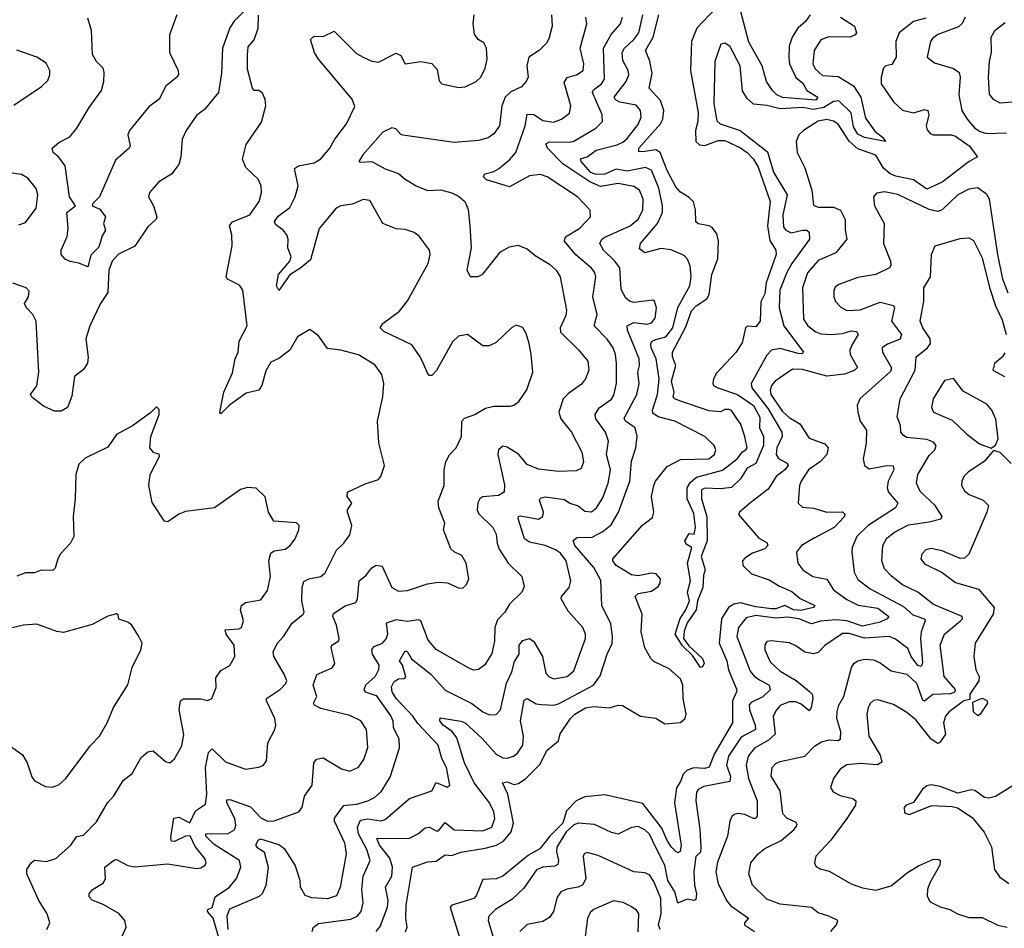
# Model space of a CAD drawing. Extents: x 1954678 to 2060275, y 904822 to 1016299.
# Tile 38 of 256: x 1963628 to 1968064, y 938760 to 942854. Entities that reach past the tile are written whole.
import ezdxf

# ---------------------------------------------------------------- set-up
doc = ezdxf.new("R2010")
doc.units = 0

msp = doc.modelspace()

# ---------------------------------------------------------------- linework, layer by layer
at = {"layer": '0CON20XD'}
for points in [[(1964655, 942907.5), (1964595, 942847.5), (1964575, 942817.5), (1964542, 942725), (1964537, 942613), (1964524.5, 942525.5), (1964460.7, 942449.3), (1964425, 942421.2), (1964378.1, 942355), (1964360.6, 942315), (1964354.4, 942235), (1964345, 942201.2), (1964311.7, 942158.3), (1964255, 942122.5), (1964212.5, 942075), (1964208, 942055), (1964231.4, 942015), (1964246.2, 941965), (1964243.3, 941955), (1964205, 941920), (1964146.3, 941833.7), (1964073.4, 941796.6), (1964044.6, 941765.4), (1964030, 941725), (1964025.5, 941625), (1963991.9, 941575), (1963944.4, 941475), (1963925.6, 941415), (1963936.2, 941333.8), (1963933.6, 941306.4), (1963915, 941278), (1963875, 941246.2), (1963863.1, 941156.9), (1963843.5, 941106.5), (1963815, 941090), (1963785, 941090), (1963735, 941112.5), (1963682.3, 941152.3), (1963676.7, 941165), (1963705.7, 941204.3), (1963714.7, 941265), (1963701.8, 941495), (1963688.1, 941525), (1963658.6, 941555), (1963650, 941575), (1963668, 941605), (1963670.5, 941630.5), (1963656.7, 941645), (1963596.9, 941666.9)], [(1966764.2, 942905), (1966679.1, 942815), (1966654.2, 942755.8), (1966650, 942625), (1966684.8, 942435), (1966683.3, 942395), (1966672.4, 942355), (1966674.8, 942304.8), (1966690.3, 942290.3), (1966715, 942287.1), (1966775, 942308.7), (1966805, 942309.8), (1966875, 942276.4), (1966905, 942255.2), (1966933.6, 942225), (1966955, 942189.1), (1967008.8, 942035), (1966997.4, 941925), (1967008.6, 941858.6), (1967034.4, 941815), (1967036.9, 941795), (1966991.7, 941668.3), (1966985, 941619.2), (1966967.4, 941582.6), (1966964.5, 941495), (1966945, 941470), (1966905, 941472.5), (1966897.5, 941465), (1966882.7, 941397.3), (1966855, 941354), (1966768.3, 941261.7), (1966754.2, 941235), (1966751.4, 941215), (1966754.2, 941205), (1966774.2, 941195), (1966862.4, 941165), (1966934.7, 941115), (1966962.7, 941062.7), (1966961.3, 941015), (1966979.5, 940975), (1966980, 940935), (1966945.5, 940854.5), (1966905, 940832.7), (1966876.2, 940785), (1966835, 940746.6), (1966785, 940739.3), (1966715, 940742.7), (1966700.5, 940735), (1966699.6, 940695), (1966724, 940615), (1966725.9, 940505), (1966699, 940435), (1966717.1, 940375), (1966709.6, 940350.4), (1966705.9, 940295), (1966681.6, 940235), (1966675.6, 940194.4), (1966635, 940135.6), (1966621.4, 940098.6), (1966618.2, 940065), (1966642.8, 940032.7), (1966705, 939976.2), (1966712.4, 939955), (1966705, 939937.8), (1966695, 939935.6), (1966659, 939989), (1966615, 940032.5), (1966581.3, 940085), (1966603.6, 940156.4), (1966629.7, 940195), (1966645.4, 940235), (1966636.6, 940275), (1966650, 940325), (1966636.7, 940405), (1966656.5, 940475), (1966630.7, 940490.7), (1966624.4, 940505), (1966645, 940538), (1966666.7, 940535), (1966673.6, 940565), (1966665, 940628.8), (1966635.7, 940695), (1966634.8, 940745), (1966650.4, 940769.6), (1966678.1, 940791.9), (1966795, 940824.1), (1966861.2, 940875), (1966885, 940906), (1966899.2, 940915), (1966905.4, 940925), (1966895.6, 940975), (1966875.4, 941035), (1966865, 941048), (1966835, 941093.3), (1966825, 941098), (1966805, 941097.5), (1966785, 941087.5), (1966735, 941091.2), (1966605, 941134.2), (1966580, 941145), (1966572.8, 941155), (1966577.5, 941175), (1966565.5, 941225), (1966584.3, 941295), (1966569.4, 941335), (1966570, 941355), (1966629.5, 941470.5), (1966655, 941541.8), (1966675.4, 941565), (1966723.8, 941596.2), (1966735.2, 941614.8), (1966746.8, 941705), (1966773.2, 941776.7), (1966776.4, 941856.4), (1966768.4, 941888.4), (1966748, 941918), (1966735, 941925.5), (1966685, 941933.1), (1966675, 941943.3), (1966672.6, 941997.4), (1966663.4, 942033.4), (1966645, 942052.5), (1966605, 942076.9), (1966585, 942100.4), (1966545, 942174), (1966514.3, 942255), (1966495, 942267.3), (1966445, 942259.1), (1966417.5, 942257.5), (1966417.9, 942275), (1966515.7, 942384.3), (1966525.2, 942405), (1966530, 942445), (1966515, 942489.2), (1966463.6, 942545), (1966477.8, 942612.2), (1966467.3, 942667.3), (1966448.2, 942715), (1966481.6, 942775), (1966508.5, 942875)], [(1967190, 942875), (1967169, 942845), (1967134.7, 942815), (1967108.4, 942775), (1967094.8, 942735), (1967093.5, 942683.5), (1967097.2, 942655), (1967125, 942593.3), (1967157.1, 942567.1), (1967174.5, 942535), (1967223.8, 942505), (1967215, 942490.3), (1967065, 942503.1), (1967039.7, 942515), (1967020, 942535), (1966992.3, 942575), (1966973.1, 942645), (1966912.5, 942752.5), (1966875.5, 942895.5)], [(1963999.7, 941880.3), (1963985, 941829.1), (1963948, 941792), (1963935, 941740), (1963895, 941756.7), (1963855, 941763.8), (1963832.5, 941775), (1963815.6, 941795), (1963815.5, 941815), (1963842.8, 941877.2), (1963846, 941915), (1963840.6, 941985), (1963879.7, 942015), (1963851.9, 942055), (1963832.8, 942195), (1963805, 942234.5), (1963778.6, 942255), (1963774, 942275), (1963805, 942300.6), (1963854, 942326), (1963885, 942364.4), (1963941.5, 942458.5), (1963996.4, 942535), (1964007.5, 942575), (1964009.4, 942615), (1964004.3, 942635), (1963974.6, 942664.6), (1963956, 942696), (1963951.8, 942805), (1963935, 942860.8)], [(1964089.2, 938725), (1964108.1, 938765), (1964101.5, 938795), (1964075, 938826.9), (1964005, 938867.5), (1963955, 938887.1), (1963941.7, 938901.7), (1963940.8, 938915), (1963955, 938934), (1964006.4, 938965), (1964014.6, 938985), (1964012.1, 939035), (1964055, 939068.1), (1964065, 939070), (1964115, 939043.1), (1964145, 939036.9), (1964295, 939050), (1964425, 939029.5), (1964445, 939032.2), (1964464, 939045), (1964467.8, 939055), (1964461.8, 939075), (1964419.3, 939129.3), (1964396.7, 939176.7), (1964375.6, 939175), (1964325, 939151.1), (1964312.9, 939152.9), (1964308.8, 939168.8), (1964323.1, 939256.9), (1964345, 939261.2), (1964395.3, 939234.7), (1964420.2, 939289.8), (1964465, 939320), (1964471.6, 939365), (1964465.7, 939485), (1964478.3, 939551.7), (1964495, 939568.9), (1964555, 939510.6), (1964645, 939476.5), (1964705, 939485.7), (1964726, 939495), (1964740, 939515), (1964746.5, 939595), (1964778.1, 939655), (1964782.7, 939675), (1964777.5, 939705), (1964740.5, 939785), (1964740.8, 939795), (1964802.9, 939837.1), (1964827.8, 939862.2), (1964831.2, 939875), (1964820.3, 939905), (1964773.3, 939985), (1964770, 940005), (1964787.6, 940042.4), (1964817.5, 940075), (1964855.8, 940134.2), (1964905.8, 940175), (1964909.4, 940185), (1964899.3, 940235), (1964901.1, 940295), (1964908.2, 940321.8), (1964931.2, 940335), (1964984.6, 940345.4), (1965005, 940361.9), (1965055.7, 940464.2), (1965088.6, 940495), (1965115, 940532), (1965124.5, 940575), (1965105.8, 940634.2), (1965104.6, 940645.4), (1965124.2, 940675), (1965104.3, 940705), (1965105.7, 940725), (1965185, 940762.5), (1965245, 940782), (1965256, 940795), (1965272.5, 940845), (1965247, 940947), (1965240, 941045), (1965264.4, 941155), (1965268.5, 941215), (1965259.4, 941255), (1965228.6, 941298.6), (1965155, 941343.3), (1965075, 941364.4), (1965015, 941372.5), (1964975, 941428.8), (1964935, 941457.5), (1964880, 941425), (1964845.8, 941365), (1964795, 941327.1), (1964760, 941310), (1964737.8, 941272.2), (1964718.8, 941205), (1964705.4, 941184.6), (1964648.9, 941171.1), (1964573.1, 941116.9), (1964535, 941077.5), (1964530, 941085), (1964536.9, 941123.1), (1964548.6, 941175), (1964586.8, 941263.2), (1964599.4, 941325), (1964611.9, 941355), (1964617.5, 941405), (1964652.5, 941475), (1964634, 941635), (1964617.9, 941657.9), (1964564.2, 941684.2), (1964558.8, 941695), (1964585.6, 941835), (1964584.5, 941884.5), (1964574, 941925), (1964586.6, 941943.4), (1964665.6, 941975), (1964706.9, 942035), (1964717.8, 942075), (1964715.6, 942105), (1964701.9, 942135), (1964647.4, 942187.4), (1964631.5, 942225), (1964648.5, 942291.5), (1964718, 942392), (1964736.9, 942465), (1964734.2, 942494.2), (1964722.3, 942522.3), (1964705, 942533.8), (1964683.9, 942533.9), (1964676.7, 942545), (1964655, 942630), (1964654.2, 942695), (1964658.3, 942731.7), (1964685, 942762.5), (1964702, 942815), (1964703.6, 942873.6)], [(1964336.7, 942875), (1964302.5, 942785), (1964303.6, 942705), (1964342.2, 942625), (1964343.2, 942606.8), (1964336, 942594), (1964286, 942554), (1964256.4, 942495), (1964209.5, 942460.5), (1964123.3, 942355), (1964115.6, 942335), (1964125.7, 942285), (1964122, 942275), (1964059.8, 942220.2), (1963988.2, 942055), (1963957.1, 942025), (1963955, 942014.6), (1963989.8, 941999.8), (1964014.4, 941965), (1964006.2, 941935), (1964015.1, 941905), (1963999.7, 941880.3)], [(1964523.6, 938723.6), (1964499.5, 938805), (1964474.3, 938835.7), (1964475.7, 938844.3), (1964495, 938854.4), (1964508.3, 938901.7), (1964573.8, 938945), (1964604.6, 938985), (1964624.6, 939035), (1964618.8, 939065), (1964505, 939138.1), (1964467.3, 939175), (1964467.5, 939185), (1964475, 939187.4), (1964564.8, 939185.2), (1964596, 939204), (1964601.4, 939225), (1964598, 939255), (1964562.2, 939325), (1964561.8, 939338.2), (1964575, 939340.9), (1964667.8, 939307.8), (1964715, 939257.9), (1964745, 939242), (1964775, 939243.9), (1964885.5, 939284.5), (1964900.6, 939305), (1964911.5, 939355), (1964945.4, 939405), (1964953.1, 939505), (1964965, 939522), (1964995, 939528.1), (1965078.6, 939478.6), (1965115, 939467.5), (1965154.7, 939485.3), (1965179.4, 939520.6), (1965196.1, 939575), (1965190.4, 939655), (1965165, 939695.4), (1965115, 939718.6), (1964985, 939750.8), (1964957.1, 939765), (1964951.8, 939775), (1964967.1, 939805), (1964950.9, 939855), (1964966.2, 939903.8), (1965036.4, 939933.6), (1965047.3, 939952.7), (1965030.8, 940025), (1965035, 940035.6), (1965065.4, 940054.6), (1965067.1, 940065), (1965055.7, 940125), (1965039.2, 940165), (1965041.9, 940178.1), (1965095, 940212.1), (1965142, 940228), (1965150.3, 940245), (1965157.3, 940325), (1965189, 940351), (1965215, 940384.6), (1965235, 940395.7), (1965261.1, 940391.1), (1965304.4, 940295), (1965335, 940279.5), (1965375, 940281.2), (1965465, 940311.5), (1965515, 940320), (1965556.1, 940316.1), (1965605, 940293.3), (1965625, 940292.5), (1965640.8, 940309.2), (1965651.1, 940335), (1965639.2, 940405), (1965619.8, 940439.8), (1965585, 940455.7), (1965570.7, 940469.3), (1965537.8, 940555), (1965544.2, 940585.8), (1965516.4, 940655), (1965513.8, 940685), (1965540.4, 940755), (1965540.3, 940825), (1965548.7, 940861.3), (1965565, 940892.9), (1965595.3, 940924.7), (1965619.1, 940975), (1965620.5, 941045), (1965632.3, 941057.7), (1965679.2, 941075), (1965726.9, 941103.1), (1965765, 941112.2), (1965838.1, 941111.9), (1965855, 941116.2), (1965877, 941133), (1965913.6, 941186.4), (1965940, 941265), (1965931.9, 941345), (1965924.3, 941395), (1965909.7, 941439.7), (1965895, 941466.7), (1965865, 941476.7), (1965843.3, 941465), (1965775, 941399.2), (1965744.1, 941384.1), (1965714.4, 941384.4), (1965645, 941436), (1965605, 941428), (1965577.9, 941402.1), (1965506.6, 941273.4), (1965485, 941251.2), (1965475, 941251.2), (1965465, 941261.2), (1965449.5, 941299.5), (1965432.7, 941335), (1965395, 941388.5), (1965269.4, 941449.4), (1965252.5, 941465), (1965264.5, 941485.5), (1965339.7, 941540.3), (1965375, 941587.5), (1965467.8, 941755), (1965478.1, 941795), (1965474.3, 941815), (1965428.3, 941878.3), (1965406.2, 941895), (1965365, 941908.9), (1965325, 941911.5), (1965264.7, 941934.7), (1965205, 942038.8), (1965175, 942044), (1965127.4, 942022.6), (1965075, 942015.5), (1965053.5, 942005), (1964976.9, 941913.1), (1964938.1, 941771.9), (1964894.3, 941735), (1964845.4, 941704.6), (1964796.4, 941633.6), (1964785.5, 941655), (1964794, 941705), (1964844.6, 941765), (1964850.9, 941785), (1964836.7, 941825), (1964837.5, 941865), (1964831.9, 941885), (1964815.8, 941905), (1964780.4, 941930.4), (1964776.1, 941945), (1964792.2, 941967.8), (1964845, 942007.9), (1964869.7, 942055), (1964882.6, 942105), (1964867, 942183), (1964885, 942194.4), (1964955, 942208.5), (1964985, 942226.9), (1965026.2, 942275), (1965047.5, 942315), (1965100.5, 942385), (1965138.2, 942461.8), (1965125.4, 942495), (1964974.4, 942675), (1964955.8, 942705), (1964938.8, 942765), (1964955, 942778.8), (1964995, 942778.1), (1965045, 942802.5), (1965145, 942701.9), (1965175, 942684.4), (1965215, 942666.9), (1965245, 942662.9), (1965325, 942703.3), (1965345, 942692.5), (1965365, 942654.2), (1965435, 942665.6), (1965485.8, 942655.8), (1965509.5, 942629.5), (1965518.3, 942578.3), (1965530, 942565), (1965605, 942548), (1965635, 942550.8), (1965685.4, 942574.6), (1965705.7, 942595), (1965725.7, 942635), (1965734.3, 942675), (1965732, 942725), (1965720, 942750), (1965693.3, 942765), (1965677.7, 942787.7), (1965670.6, 942835), (1965675.6, 942875)], [(1966024.7, 942875), (1966027.7, 942825), (1966012.4, 942767.6), (1966002.4, 942747.6), (1965968, 942715), (1965921.9, 942685), (1965913.8, 942645), (1965918.8, 942595), (1965910, 942575), (1965888.7, 942551.3), (1965841.1, 942528.9), (1965815.8, 942504.2), (1965800.3, 942465), (1965789.5, 942375), (1965765, 942340), (1965739.1, 942320.9), (1965695, 942309.2), (1965585, 942300.4), (1965355, 942333.6), (1965345, 942336.9), (1965322.2, 942362.2), (1965305, 942365.8), (1965265, 942347.3), (1965173.8, 942245), (1965156, 942215), (1965161.7, 942211.7), (1965215, 942215.3), (1965275, 942181.3), (1965335, 942160.5), (1965364.7, 942134.7), (1965414.7, 942104.7), (1965465, 942084.5), (1965525, 942087.7), (1965575, 942073.9), (1965605, 942059.2), (1965634.1, 942034.1), (1965648.7, 941998.7), (1965656.7, 941926.7), (1965661.8, 941825), (1965642.3, 941725), (1965657.1, 941697.1), (1965693.2, 941696.8), (1965715, 941707.1), (1965795, 941807.5), (1965835, 941830), (1965873, 941837), (1965915, 941821.9), (1965950.6, 941790.6), (1966015, 941752.2), (1966045.8, 941725.8), (1966062.7, 941695), (1966091.3, 941545), (1966088.5, 941521.5), (1966063.7, 941465), (1966065, 941446.2), (1966145, 941367.3), (1966187.5, 941315), (1966192.7, 941275), (1966177.5, 941235), (1966158.7, 941211.3), (1966100.6, 941169.4), (1966076.9, 941145), (1966057.3, 941085), (1966065.7, 941055.7), (1966114.6, 940995), (1966161.1, 940905), (1966167.9, 940862.1), (1966158.6, 940831.4), (1966135, 940820.8), (1966055, 940817.7), (1965965, 940829.1), (1965915, 940849.6), (1965876.1, 940896.1), (1965825, 940927.5), (1965805, 940931.9), (1965785, 940916), (1965781.8, 940895), (1965812.2, 940757.8), (1965810.5, 940725), (1965785, 940710), (1965715.4, 940704.6), (1965700.8, 940695), (1965692.8, 940677.2), (1965688.9, 940645), (1965696.9, 940626.9), (1965760, 940565), (1965775.3, 940535), (1965778.9, 940495), (1965788.4, 940468.4), (1965829.5, 940405), (1965890.7, 940345), (1965900.3, 940300.3), (1965890.6, 940275), (1965835, 940220), (1965813.6, 940185), (1965780.2, 940149.8), (1965768.7, 940115), (1965766.9, 940053.1), (1965755, 939998), (1965723.4, 939946.6), (1965695, 939925.6), (1965675, 939923.3), (1965655, 939930.5), (1965505, 940016.7), (1965468.8, 940058.8), (1965435, 940145.6), (1965425, 940149.2), (1965375, 940142.5), (1965325, 940149.4), (1965280, 940135), (1965284.7, 940085), (1965278.8, 940065), (1965258.8, 940041.2), (1965221.5, 940028.5), (1965213.6, 940016.4), (1965216.8, 939995), (1965246.2, 939945), (1965245.2, 939925), (1965229.7, 939895), (1965186.2, 939855), (1965178.2, 939835), (1965184.7, 939824.8), (1965235, 939809.3), (1965300.8, 939715), (1965309.2, 939695), (1965310.4, 939665), (1965336.4, 939615), (1965338, 939572), (1965296.6, 939443.4), (1965255.9, 939374.1), (1965225, 939347.8), (1965195, 939333.5), (1965145, 939318.5), (1965085, 939312.5), (1965045, 939255.8), (1965045, 939244.3), (1965091.3, 939145), (1965098.6, 939095), (1965071.8, 938945), (1965055, 938906.9), (1965015, 938893.3), (1964945, 938897.7), (1964915, 938908.1), (1964893.4, 938945), (1964892.2, 938975), (1964869.5, 939045), (1964823.6, 939115), (1964795.8, 939135.8), (1964715, 939162.3), (1964702.5, 939157.5), (1964690.8, 939135), (1964696.7, 939125), (1964729.7, 939105), (1964747.4, 939035), (1964737.2, 938952.8), (1964720, 938915), (1964707.3, 938902.7), (1964574.1, 938845.9), (1964561.4, 938815), (1964565.5, 938755)], [(1964945.9, 938745), (1964952, 938765), (1964975, 938781.6), (1965119.5, 938800.5), (1965149.1, 938815), (1965166.8, 938835), (1965175.9, 938874.1), (1965169.5, 938935), (1965175.2, 938994.8), (1965207.4, 939065), (1965192.5, 939115), (1965154, 939185), (1965150.2, 939215), (1965163, 939247), (1965196.5, 939253.5), (1965255, 939244.8), (1965275, 939250.7), (1965385, 939345.5), (1965485, 939380), (1965505, 939416.7), (1965553.9, 939396.1), (1965565.6, 939404.4), (1965551.1, 939485), (1965530, 939525), (1965513.9, 939585), (1965422.1, 939682.1), (1965399.3, 939715), (1965324.8, 939795), (1965306, 939825), (1965302.7, 939847.3), (1965315, 939872.5), (1965335, 939884.4), (1965362.5, 939885), (1965367.4, 939892.6), (1965352.9, 939945), (1965338.8, 939965), (1965365, 940010.6), (1965375, 940006.2), (1965394.1, 939974.1), (1965481.1, 939905), (1965545, 939833.3), (1965665, 939772.9), (1965715, 939735.3), (1965745, 939722.1), (1965775, 939723.3), (1965794.4, 939745), (1965822.2, 939865), (1965844.8, 939915), (1965857.5, 939962.5), (1965879, 939995), (1965877.8, 940035), (1965895, 940056.9), (1965925, 940065.7), (1965945, 940052.2), (1965983.6, 939985), (1965998.8, 939908.8), (1966013.3, 939893.3), (1966035, 939884.6), (1966094.2, 939895), (1966125, 939920.5), (1966177.5, 940065), (1966177.2, 940085), (1966165, 940115.6), (1966099.2, 940189.2), (1966068.1, 940245), (1966068.6, 940255), (1966104.2, 940295.8), (1966111.4, 940325), (1966089.7, 940415), (1966065, 940450.4), (1966042.2, 940465), (1965995, 940484), (1965925, 940500), (1965902.1, 940515), (1965873.4, 940606.6), (1965875.4, 940614.6), (1965885, 940618.7), (1965917.9, 940612.1), (1965965, 940603.8), (1965985.3, 940614.7), (1965987.5, 940635), (1965970.7, 940689.3), (1965975, 940698.6), (1965995, 940704.5), (1966082.1, 940692.1), (1966107.5, 940675), (1966145, 940663.1), (1966175, 940638.9), (1966205, 940636.8), (1966227.5, 940655), (1966255, 940699.1), (1966279.1, 940765), (1966289.8, 940825), (1966271.6, 940895), (1966281.5, 940955), (1966267.3, 940995), (1966224.5, 941055), (1966220.9, 941075), (1966238.9, 941105), (1966295, 941144.6), (1966305, 941161.4), (1966317, 941215), (1966316.8, 941305), (1966312.9, 941345), (1966302.7, 941375), (1966275, 941414.5), (1966216.5, 941475), (1966229.6, 941525), (1966210.3, 941605), (1966223.8, 941695), (1966218.8, 941715), (1966204.8, 941734.8), (1966133.9, 941793.9), (1966082.1, 941855), (1966086.9, 941875), (1966152.5, 941915), (1966200.5, 941965), (1966198.9, 941995), (1966141.1, 942055), (1966005, 942145.5), (1965975, 942156.5), (1965925, 942149.5), (1965835, 942100), (1965731.5, 942131.5), (1965718.1, 942145), (1965722.4, 942157.6), (1965765, 942169.3), (1965785, 942181.2), (1965835, 942222.9), (1965863.1, 942255), (1965906, 942375), (1965915, 942428.5), (1965945, 942426.7), (1965985, 942399.1), (1966032.6, 942392.6), (1966069.2, 942405), (1966105, 942432.5), (1966111.5, 942465), (1966081.2, 942571.2), (1966095, 942593.1), (1966137.5, 942605), (1966167.1, 942625), (1966170, 942655), (1966152.9, 942725), (1966183.8, 942835), (1966179.1, 942865)], [(1965234.1, 938745.9), (1965251.7, 938768.3), (1965285, 938855.8), (1965288.2, 938885), (1965276.8, 938945), (1965304.4, 938995.6), (1965307.9, 939035), (1965296, 939076), (1965248.7, 939135), (1965237.5, 939165), (1965385, 939166.8), (1965425, 939187.7), (1965455, 939213.2), (1965475, 939215.4), (1965505, 939198.5), (1965515, 939198.9), (1965545, 939236.1), (1965586, 939204), (1965715, 939198.9), (1965754.8, 939215.2), (1965768.9, 939255), (1965764.3, 939285), (1965744.8, 939325), (1965675.4, 939415.4), (1965631.9, 939505), (1965597.6, 939617.6), (1965576.8, 939646.8), (1965535.4, 939675), (1965520.9, 939695), (1965522.1, 939707.9), (1965615, 939693.4), (1965635, 939685.3), (1965712.1, 939615), (1965775, 939543.8), (1965805, 939527.7), (1965825, 939526.8), (1965852.9, 939535), (1965871.5, 939548.5), (1965894.4, 939585.6), (1965897.4, 939625), (1965884.8, 939695.2), (1965901.6, 939788.4), (1965915, 939795.5), (1965955, 939770.7), (1965978.2, 939768.2), (1966035, 939765.3), (1966055, 939770.6), (1966212.9, 939855), (1966243, 939897), (1966274.7, 939995), (1966297.2, 940042.8), (1966299.3, 940075), (1966291.2, 940131.2), (1966251.2, 940215), (1966246.7, 940326.7), (1966214.7, 940385), (1966129.4, 940485), (1966122.2, 940507.8), (1966139.4, 940520.6), (1966207.7, 940522.3), (1966255, 940547.9), (1966292.8, 940577.2), (1966325.8, 940635), (1966377.2, 940775), (1966384.8, 940865.2), (1966403.8, 940925), (1966410.6, 940975), (1966400.8, 941015), (1966357.1, 941045), (1966351.5, 941058.5), (1966408.8, 941165), (1966419.7, 941215), (1966413.8, 941265), (1966420.3, 941295), (1966418.8, 941325), (1966367.1, 941455), (1966365.4, 941474.6), (1966395, 941490), (1966455, 941482.3), (1966475, 941487.9), (1966491.1, 941508.9), (1966497.9, 941555), (1966487.5, 941585), (1966480, 941590), (1966395, 941580), (1966375, 941585.5), (1966358.6, 941598.6), (1966338.7, 941638.7), (1966331.4, 941735), (1966310, 941765), (1966258, 941815), (1966242.5, 941845), (1966251.5, 941865), (1966265, 941874.1), (1966378.1, 941925), (1966414.5, 941955), (1966435.9, 941995), (1966437.8, 942045), (1966421.2, 942085), (1966395, 942101.8), (1966325, 942115.2), (1966245, 942102.5), (1966197.2, 942122.8), (1966075, 942204.5), (1966006.2, 942275), (1965998.9, 942295), (1966015, 942303.7), (1966105, 942301.3), (1966125, 942306.1), (1966224.5, 942365), (1966253.6, 942395), (1966253.2, 942425), (1966208.4, 942525), (1966213, 942537), (1966249.7, 942565), (1966263, 942585), (1966258.4, 942725), (1966293.6, 942786.4), (1966335.4, 942835), (1966344.6, 942865)], [(1965366, 938744), (1965374.6, 938765), (1965368.2, 938805), (1965369.6, 938865), (1965398.6, 939035), (1965465, 939059.1), (1965505, 939062.3), (1965545, 939090.9), (1965575, 939088.2), (1965615, 939102.8), (1965725, 939120.4), (1965776.1, 939133.9), (1965807.3, 939152.7), (1965843, 939195), (1965853, 939233), (1965827.1, 939365), (1965804.1, 939415.9), (1965825, 939419.7), (1965855, 939408.5), (1965875, 939412.2), (1965908.1, 939435), (1965971.6, 939498.4), (1966005, 939562.5), (1966056, 939605), (1966063.6, 939636.4), (1966109.3, 939705), (1966129.2, 939725), (1966177.2, 939752.8), (1966215, 939760), (1966285, 939752.9), (1966325, 939764.8), (1966343.6, 939763.6), (1966425, 939716.2), (1966495, 939706.5), (1966535, 939681.1), (1966605, 939687.9), (1966626.4, 939705), (1966630.4, 939725), (1966617, 939795), (1966615.3, 939854.7), (1966605, 939883.5), (1966555, 939928.8), (1966485, 939962.2), (1966471.9, 939975), (1966445, 940024.2), (1966427.5, 940095), (1966432.8, 940175), (1966400.8, 940255), (1966415, 940267.8), (1966475, 940278.7), (1966505, 940300.4), (1966514, 940315), (1966515.3, 940335), (1966496.5, 940356.5), (1966475, 940359.4), (1966415, 940348.6), (1966385, 940352.1), (1966315.9, 940395), (1966300.7, 940415), (1966300.5, 940425), (1966433.7, 940576.3), (1966479.3, 940610.7), (1966484.5, 940635.5), (1966475.4, 940705), (1966484.8, 940755.2), (1966493.2, 940775), (1966545, 940841.3), (1966605, 940871.6), (1966733.1, 940875), (1966758.4, 940895), (1966765.3, 940915), (1966757.1, 940935), (1966715, 940976.2), (1966580, 941045), (1966505, 941064.1), (1966480.4, 941080.4), (1966478.6, 941095), (1966502.2, 941165), (1966508.9, 941235), (1966495.9, 941325), (1966473.5, 941375), (1966471, 941395), (1966477.5, 941405), (1966495, 941412), (1966539.2, 941425), (1966570.3, 941465), (1966593.1, 941556.9), (1966647.5, 941655), (1966653.5, 941695), (1966649.3, 941745), (1966637.5, 941775), (1966621.2, 941791.2), (1966562.9, 941817.1), (1966517.2, 941822.8), (1966445, 941803.5), (1966421.1, 941821.1), (1966425.5, 941845), (1966501.9, 941935), (1966524, 941985), (1966524.8, 942015), (1966508.4, 942095), (1966475, 942175.3), (1966447, 942187), (1966365, 942171.2), (1966315, 942179.4), (1966265, 942157.8), (1966225, 942156), (1966201.5, 942165), (1966158.5, 942215), (1966155, 942227.1), (1966184.7, 942235.3), (1966225.7, 942265), (1966320.2, 942290.2), (1966345, 942301.2), (1966365, 942318.7), (1966415, 942380.9), (1966428.8, 942415), (1966424.6, 942445), (1966405, 942468.2), (1966331.8, 942481.8), (1966313.1, 942493.1), (1966306.5, 942505), (1966360, 942575), (1966372, 942605), (1966369.2, 942625), (1966345, 942670), (1966342.2, 942705), (1966353.5, 942725), (1966395, 942763.6), (1966417.5, 942795), (1966436.4, 942875)], [(1967326.8, 942865), (1967388.9, 942825), (1967398.1, 942795), (1967392.9, 942785), (1967370, 942775), (1967273.8, 942776.2), (1967237.3, 942762.7), (1967206.9, 942715), (1967201.9, 942655), (1967212.1, 942632.1), (1967245, 942601.6), (1967315, 942597.1), (1967385.1, 942555.1), (1967417.2, 942505), (1967439.6, 942409.6), (1967481.2, 942351.2), (1967515.5, 942325), (1967528.8, 942305), (1967435, 942322.3), (1967405, 942337.8), (1967385, 942370.5), (1967374.1, 942434.1), (1967318, 942488), (1967295, 942484.8), (1967251.3, 942458.7), (1967205, 942448.7), (1967155, 942457.5), (1967055, 942451.4), (1966995, 942466.8), (1966935, 942472.9), (1966905, 942498.5), (1966885, 942532.5), (1966874.6, 942645), (1966828.1, 942735), (1966805, 942747.8), (1966787.4, 942742.6), (1966760, 942665), (1966755.8, 942475), (1966768.4, 942398.4), (1966783.9, 942383.9), (1966874.8, 942354.8), (1966998.1, 942258.1), (1967025, 942166.7), (1967086, 942065), (1967066.7, 941975), (1967068.7, 941918.7), (1967079.2, 941905), (1967103.8, 941893.8), (1967155, 941905.6), (1967175, 941905.2), (1967185, 941895.6), (1967186.7, 941865), (1967106.6, 941755), (1967084.3, 941715), (1967053, 941635), (1967049.7, 941555), (1967071.1, 941475), (1967160, 941355), (1967151.3, 941348.7), (1967135, 941349.2), (1967055, 941372.3), (1967015.6, 941365), (1966995, 941341.5), (1966923.7, 941215), (1966927.5, 941195), (1966999.8, 941099.8), (1967061.9, 940995), (1967062.7, 940975), (1967040, 940925), (1967036.3, 940895), (1967046.3, 940876.3), (1967085.6, 940855), (1967090.4, 940845), (1967075.7, 940825), (1967037.1, 940795), (1967000.9, 940739.1), (1966921.9, 940678.1), (1966871.2, 940635), (1966866.7, 940625), (1966957.8, 940517.8), (1966995, 940498.6), (1966998.8, 940485), (1966985, 940470), (1966929.9, 940450.1), (1966895, 940428.1), (1966885.3, 940415), (1966886.2, 940395), (1966925, 940356.8), (1967005, 940330), (1967050.9, 940300.9), (1967107.5, 940277.5), (1967145, 940246), (1967210, 940215), (1967204, 940205), (1967147.8, 940192.2), (1967115, 940194.9), (1967075, 940214), (1967035, 940199.6), (1967015, 940199), (1966945, 940208.2), (1966875, 940226.7), (1966845, 940220.8), (1966822.2, 940205), (1966789.8, 940155), (1966779.2, 940045), (1966814.3, 939965), (1966821.3, 939925), (1966859.7, 939835), (1966857.5, 939825), (1966839, 939785), (1966839.6, 939685), (1966756.5, 939545), (1966735, 939486.2), (1966715, 939480.4), (1966665, 939482.4), (1966635, 939472.8), (1966616.7, 939455), (1966605, 939420.8), (1966586.8, 939393.2), (1966577.9, 939325), (1966608.6, 939135), (1966604, 939106), (1966595, 939100.5), (1966585, 939105.4), (1966565.4, 939125), (1966545.3, 939155), (1966521.2, 939211.2), (1966435, 939322.9), (1966265, 939361.8), (1966175, 939352.2), (1966135, 939333.8), (1966091.2, 939288.8), (1966075, 939233.4), (1966017.1, 939175), (1965971.4, 939118.6), (1965921, 939089), (1965804.3, 938995), (1965775, 938983.3), (1965715, 938980), (1965685, 938905.6), (1965675, 938893.8), (1965575.5, 938864.5), (1965567.8, 938855), (1965617.9, 938695)], [(1967711.1, 942861.1), (1967655, 942845.3), (1967590.8, 942795), (1967576.2, 942755), (1967577.2, 942685), (1967557.7, 942652.3), (1967531.2, 942645), (1967520, 942635), (1967509.4, 942595), (1967510, 942565), (1967565, 942484.2), (1967605.3, 942445.3), (1967655, 942433.8), (1967705, 942448.9), (1967719.2, 942445), (1967723.5, 942425), (1967711.5, 942375), (1967716.7, 942356.7), (1967730.7, 942340.7), (1967744.3, 942334.3), (1967825, 942335.2), (1967845, 942328.6), (1967905.9, 942285), (1967944, 942235), (1967905.2, 942214.8), (1967785, 942121.2), (1967715, 942090.3), (1967655, 942132.1), (1967575, 942148.4), (1967549.3, 942159.3), (1967519.9, 942185), (1967485, 942243.1), (1967405, 942271.5), (1967365.8, 942305.8), (1967315, 942383.5), (1967295, 942396.3), (1967265, 942403.3), (1967225, 942396.1), (1967159.4, 942355), (1967138.5, 942335), (1967126.7, 942305), (1967131.5, 942255), (1967165.9, 942185.9), (1967197.2, 942085), (1967205, 942018), (1967225, 942008.8), (1967295, 942008.7), (1967325.5, 941995), (1967347.2, 941952.8), (1967347.1, 941905), (1967355.4, 941865), (1967305, 941802.9), (1967225, 941768.6), (1967177.1, 941712.9), (1967154.3, 941645.7), (1967160, 941505), (1967179.5, 941475), (1967215, 941447.7), (1967238, 941438), (1967285, 941435.2), (1967335, 941439.8), (1967375, 941452), (1967398.9, 941448.9), (1967405.5, 941435), (1967379.5, 941390.5)], [(1967887.8, 942865), (1967874, 942836), (1967858.4, 942821.6), (1967765, 942786.2), (1967740.7, 942769.3), (1967731.8, 942755), (1967716, 942685), (1967749.7, 942659.7), (1967835, 942633.8), (1967861.1, 942615), (1967866.1, 942595), (1967859.2, 942515), (1967873.6, 942445), (1967896.4, 942405), (1967932.1, 942365), (1967955, 942350), (1967985, 942340.6), (1968073.4, 942343.4)], [(1968211.2, 942491.2), (1968045, 942478.2), (1968015, 942493.5), (1967998.1, 942518.1), (1967993.2, 942595), (1967996.8, 942665), (1968006.2, 942705), (1968005.5, 942775), (1968023.4, 942806.6), (1968068.8, 942841.2)], [(1963601.2, 942468.8), (1963726.8, 942553.2), (1963755, 942580), (1963764, 942605), (1963763.8, 942625), (1963747, 942657), (1963705, 942684), (1963615, 942715.7)], [(1963625, 941930), (1963655, 941940), (1963702.5, 942005), (1963710.6, 942065), (1963702.4, 942092.4), (1963665, 942140), (1963636.6, 942156.6), (1963574.7, 942164.7)], [(1968082.1, 941622.1), (1968057.5, 941685), (1968034.8, 941795), (1967996.8, 942045), (1967985, 942065.5), (1967945, 942095.4), (1967905, 942090.4), (1967855, 942064.4), (1967785, 941996.7), (1967765, 941989.5), (1967725, 941997.7), (1967625, 942046.8), (1967585, 942065.3), (1967525, 942077.5), (1967488.3, 942071.7), (1967474.4, 942055.6), (1967479.5, 942015), (1967522.9, 941935), (1967520, 941845), (1967552.2, 941765), (1967553.4, 941746.6), (1967547.1, 941735), (1967485, 941705.6), (1967405, 941691.9), (1967318.9, 941661.1), (1967301.5, 941648.5), (1967296.2, 941633.8), (1967296.1, 941605), (1967303.7, 941583.7), (1967327.7, 941557.7), (1967355, 941542.8), (1967415, 941547.1), (1967505, 941581.5), (1967565, 941565.6), (1967569.4, 941555), (1967555.3, 941495), (1967600.8, 941435), (1967595, 941413.9), (1967537.6, 941392.4), (1967514.6, 941375), (1967516.2, 941355), (1967555.3, 941285.3), (1967551.2, 941268.8), (1967413.1, 941145), (1967401.5, 941115), (1967403.6, 941085), (1967415.5, 941045), (1967442.7, 941005), (1967441.5, 940945), (1967429.1, 940875), (1967434.4, 940845), (1967455, 940830), (1967535.3, 940845.3), (1967563.6, 940843.6), (1967565.9, 940825), (1967540.3, 940775), (1967535.8, 940745), (1967542.5, 940725), (1967584.7, 940675), (1967574.7, 940655), (1967451.3, 940575), (1967400.4, 940525), (1967379.5, 940475), (1967377.1, 940455), (1967387.1, 940365), (1967405, 940331.2), (1967460.1, 940290.1), (1967609.8, 940209.8), (1967652.1, 940172.1), (1967705.4, 940155), (1967707.8, 940145), (1967690.3, 940095), (1967687.3, 940065), (1967695.8, 939955.8), (1967690, 939940), (1967675, 939944), (1967644.2, 939985), (1967629.9, 940019.9), (1967573.3, 940063.3), (1967545, 940074.8), (1967435, 940067.7), (1967365, 940087.5), (1967335, 940087.6), (1967255.7, 940034.3), (1967225, 940002.9), (1967205, 939996.7), (1967165, 940004.1), (1967125, 940033.3), (1967096.2, 940046.2), (1967014.6, 940055.4), (1966995, 940051.9), (1966985, 940036.7), (1966985.3, 940015), (1967009.9, 939959.9), (1967055, 939918.4), (1967126, 939876), (1967187.3, 939827.3), (1967198.7, 939815), (1967201.4, 939795), (1967194.7, 939755.3), (1967185, 939740), (1967149.1, 939769.1), (1967125, 939779.6), (1967095, 939780), (1967055, 939763.3), (1967037.2, 939745), (1967023.2, 939715), (1967032.2, 939635), (1967001.8, 939608.2), (1966938.5, 939571.5), (1966909.5, 939535), (1966901.2, 939495), (1966911.3, 939435), (1966950.5, 939335), (1966951.2, 939265), (1966945.3, 939254.7), (1966935, 939255.4), (1966895, 939273.2), (1966865, 939276.5), (1966847.4, 939272.6), (1966837, 939263), (1966827.8, 939242.2), (1966816.6, 939175), (1966771.5, 939058.5), (1966765.3, 939015), (1966775, 938960.8), (1966813.9, 938883.9), (1966832, 938862), (1966911.2, 938805), (1966893.8, 938785), (1966893.8, 938775), (1966939.2, 938745)], [(1967282, 938745), (1967307.5, 938775), (1967313.8, 938795), (1967274.3, 938815), (1967225, 938830), (1967195, 938853.8), (1967055, 938868.5), (1966995, 938891.1), (1966930, 938955), (1966912.5, 939005), (1966922.2, 939055), (1966954.7, 939095.3), (1966985, 939119.6), (1967059.4, 939155), (1967118.2, 939205), (1967131.1, 939225), (1967126.1, 939236.1), (1967085, 939255.5), (1967067.1, 939275), (1967055, 939378.8), (1967014.6, 939445), (1967018.5, 939485), (1967035, 939501.8), (1967055, 939510.8), (1967165, 939536.2), (1967209.8, 939580.2), (1967240.6, 939599.4), (1967275, 939609.3), (1967315, 939606.4), (1967326.7, 939613.3), (1967328.2, 939645), (1967310, 939705), (1967310.5, 939735), (1967319.2, 939765), (1967341.6, 939805), (1967375.5, 939935), (1967388.1, 939955), (1967404.7, 939965.3), (1967435, 939971.8), (1967475, 939969.7), (1967505.7, 939955.8), (1967555, 939920.4), (1967625, 939905.4), (1967668.9, 939865), (1967695, 939790), (1967705, 939785.5), (1967741.9, 939815), (1967822.8, 939817.2), (1967843.3, 939825), (1967845.1, 939835.2), (1967793.1, 939895), (1967775.8, 940035), (1967795, 940085.5), (1967867.3, 940145), (1967875.6, 940155), (1967874.3, 940164.3), (1967745, 940218.8), (1967674.5, 940274.5), (1967605, 940307.5), (1967556, 940346), (1967525, 940379.4), (1967512.5, 940415), (1967517.5, 940485), (1967535, 940517.3), (1967568.9, 940545), (1967631.9, 940578.1), (1967725, 940590.8), (1967778, 940605), (1967784.3, 940615), (1967752, 940665), (1967685, 940728.1), (1967667.9, 940765), (1967675.4, 940805), (1967725, 940889.5), (1967751.5, 940915), (1967756.9, 940935), (1967745, 940950), (1967715, 940962.3), (1967625, 940970.8), (1967609.5, 940979.5), (1967597.5, 940995), (1967596.5, 941025), (1967580.8, 941065), (1967595.3, 941145), (1967662.3, 941275), (1967667.5, 941335), (1967718.2, 941375), (1967732.2, 941395), (1967730.3, 941415), (1967697.1, 941465), (1967684.7, 941495), (1967701.2, 941585), (1967702.1, 941645), (1967731.5, 941695), (1967736.9, 941795), (1967752.5, 941835), (1967865, 941867.7), (1967905, 941870.6), (1967925, 941859.4), (1967965, 941780), (1967997.2, 941647.2), (1968024.3, 941565), (1968055, 941501.9), (1968072.7, 941435)], [(1967379.5, 941390.5), (1967368.8, 941365), (1967369.5, 941345), (1967403, 941287), (1967387.3, 941272.7), (1967345, 941256.2), (1967265, 941247.1), (1967155, 941277), (1967110.6, 941279.4), (1967031.8, 941225), (1967015.3, 941205), (1967008.9, 941185), (1967012.3, 941165), (1967065, 941088.3), (1967095, 941061.4), (1967143.1, 941033.1), (1967185, 940968.1), (1967255, 940943.3), (1967270.5, 940925), (1967264.5, 940895), (1967236.5, 940863.5), (1967182.7, 940825), (1967149.2, 940775), (1967142, 940755), (1967135.6, 940675), (1967155, 940656.9), (1967205, 940652.3), (1967265, 940634.7), (1967335, 940636.5), (1967345.5, 940625.5), (1967344.3, 940615), (1967297.7, 940565), (1967204, 940516), (1967150.5, 940485), (1967127.8, 940455), (1967134.4, 940405), (1967156.9, 940375), (1967202, 940345), (1967265, 940333.2), (1967295, 940284.7), (1967355, 940241.1), (1967406.1, 940216.1), (1967495, 940202.4), (1967543.8, 940165), (1967536.9, 940155), (1967505, 940139.3), (1967425, 940121.7), (1967355.2, 940145.2), (1967305, 940150.2), (1967236.5, 940143.5), (1967195, 940131.3), (1967138.5, 940155), (1967088.3, 940161.7), (1967035, 940157.7), (1966945, 940169.6), (1966901, 940159), (1966866, 940115), (1966858.8, 940075), (1966919.2, 939919.2), (1966938.7, 939895), (1966965, 939878.1), (1967005.3, 939855), (1967009.4, 939835), (1966976.9, 939803.1), (1966923.2, 939776.8), (1966915, 939767.5), (1966915.9, 939745), (1966941.1, 939675), (1966942.9, 939655), (1966878.2, 939621.8), (1966821.9, 939535), (1966812.8, 939495), (1966830.2, 939445), (1966828.3, 939421.7), (1966711.2, 939398.8), (1966685, 939385.4), (1966677.4, 939372.6), (1966674.8, 939335.2), (1966693.1, 939206.9), (1966696.6, 939123.4), (1966695, 939103.3), (1966675, 939083.3), (1966664.9, 939015.1), (1966668, 938955), (1966677.8, 938915), (1966675, 938890), (1966665, 938885.2), (1966635, 938890.8), (1966593.8, 938873.8), (1966579.4, 938925), (1966549, 938975), (1966535.1, 939045.1), (1966493.7, 939123.7), (1966465, 939184.2), (1966445, 939204.2), (1966415, 939218.2), (1966385, 939214.6), (1966325, 939183.8), (1966295, 939190.9), (1966217.4, 939227.4), (1966145, 939234.2), (1966125, 939226.2), (1966090, 939195), (1966047.5, 939125), (1966046.1, 939105), (1966055.6, 939065), (1966052.5, 939047.5), (1966039.3, 939040.7), (1965984.4, 939035.6), (1965956, 939024), (1965899.6, 938940.4), (1965845, 938890.4), (1965772.2, 938845), (1965742.2, 938815), (1965738.2, 938795), (1965760.3, 938725)], [(1968066.7, 941353.3), (1968055, 941333.4), (1968019.4, 941305), (1968012.2, 941275), (1968065, 941246.6)], [(1968005, 940922.5), (1968024, 940936), (1968036, 940965), (1968025.6, 941054.4), (1968008.5, 941095), (1967985, 941121.1), (1967879.6, 941179.6), (1967835, 941237.5), (1967795, 941228), (1967743.5, 941145), (1967736.8, 941106.8), (1967745, 941086), (1967828.7, 941048.7), (1967895, 940985.7), (1967952, 940942), (1968005, 940922.5)], [(1963750, 938755), (1963763.3, 938785), (1963752, 938825), (1963713.8, 938885), (1963661.1, 939005), (1963660, 939025), (1963679.4, 939055), (1963695, 939067.1), (1963748.7, 939061.3), (1963791.2, 939075), (1963857.2, 939132.8), (1963885, 939173.8), (1963915, 939180), (1963975, 939239.2), (1964023.3, 939325), (1964052.6, 939357.4), (1964093.9, 939426.1), (1964135, 939457.5), (1964175, 939528.8), (1964205, 939555.8), (1964229.1, 939559.1), (1964285, 939511.2), (1964305, 939506.2), (1964325, 939523.3), (1964358, 939582), (1964367.4, 939632.6), (1964346.4, 939745), (1964352.9, 939785), (1964365.8, 939794.2), (1964445, 939794.4), (1964475, 939786), (1964493.3, 939795), (1964513.8, 939845), (1964511.7, 939888.3), (1964535, 939921.2), (1964575, 939943.8), (1964597.1, 939985), (1964594.4, 940035), (1964558.2, 940085), (1964554.4, 940105), (1964615, 940108.7), (1964628.1, 940115), (1964636.7, 940145), (1964623.1, 940195), (1964627.1, 940215), (1964645, 940228.5), (1964715, 940240), (1964745, 940281.2), (1964757.8, 940345), (1964750.6, 940415), (1964760.3, 940449.7), (1964775, 940460.8), (1964825, 940468.6), (1964845, 940482.5), (1964868.6, 940515), (1964885.8, 940555), (1964887.5, 940575), (1964875, 940586.2), (1964772.5, 940595), (1964748.8, 940635), (1964734.3, 940704.3), (1964693.6, 940743.6), (1964655, 940746.2), (1964623.3, 940736.7), (1964505.6, 940654.4), (1964375, 940638), (1964345, 940626.2), (1964295, 940592), (1964281.2, 940595), (1964225, 940678.8), (1964209.6, 940755), (1964216.1, 940803.9), (1964257.5, 940885), (1964256, 940896), (1964232.7, 940902.7), (1964213.8, 940925), (1964219.2, 940975), (1964256.2, 941075), (1964257, 941097), (1964245, 941110), (1964218.3, 941081.7), (1964135.8, 941024.2), (1964065, 940984), (1964025, 940927.5), (1963922.6, 940877.4), (1963895, 940851.2), (1963880.6, 940805), (1963878.1, 940695), (1963868.9, 940615), (1963871.5, 940525), (1963857.1, 940495), (1963812.6, 940447.4), (1963800, 940425), (1963787.6, 940382.4), (1963778.1, 940371.9), (1963725, 940373.1), (1963695, 940362.2), (1963655, 940361.5), (1963615, 940346.9)], [(1968095, 940854), (1968045, 940903.8), (1968015, 940912.5), (1967975.6, 940864.4), (1967902, 940815), (1967882.5, 940795), (1967873.1, 940775), (1967871.9, 940755), (1967885, 940730.8), (1967906.2, 940715), (1967969.4, 940689.4), (1967992.9, 940665), (1967985.6, 940635), (1967905, 940445.7), (1967885, 940428.1), (1967865, 940425.6), (1967785, 940461.1), (1967735, 940471.1), (1967711.2, 940465), (1967692.9, 940445), (1967688.6, 940425), (1967705, 940401.9), (1967785, 940363.1), (1967845, 940317.5), (1967948.4, 940288.4), (1968018.5, 940205), (1968014.5, 940175), (1967932.7, 940045), (1967927.5, 939985), (1967936.7, 939925), (1967950.9, 939895), (1967950, 939875), (1967909.3, 939815), (1967908.7, 939791.3), (1967882.5, 939785), (1967815.5, 939735), (1967798.9, 939715), (1967789.7, 939685), (1967799.1, 939635), (1967773.6, 939596.4), (1967765, 939593.1), (1967735, 939612.5), (1967665, 939698.9), (1967625, 939732.3), (1967565, 939767.9), (1967495, 939789.5), (1967475, 939786.9), (1967461.9, 939775), (1967450.5, 939755), (1967444.6, 939725.4), (1967453.8, 939625), (1967505, 939540), (1967511.9, 939508.1), (1967493, 939497), (1967415, 939502.9), (1967355, 939496), (1967325, 939477.3), (1967295.4, 939435), (1967281.9, 939395), (1967292.5, 939375), (1967325, 939358.8), (1967381.2, 939345), (1967395.7, 939335), (1967393.5, 939315), (1967354.6, 939255)], [(1963525, 939624.2), (1963641.2, 939541.2), (1963662.5, 939505), (1963682.9, 939442.9), (1963695, 939423.8), (1963745, 939398.8), (1963775, 939396), (1963804.2, 939405.8), (1963836.2, 939435), (1963946.6, 939583.4), (1963987.8, 939625), (1964022.9, 939685), (1964050.6, 939755), (1964115, 939856.2), (1964134.6, 939935), (1964174.5, 940015), (1964180, 940045), (1964164.5, 940074.5), (1964133.3, 940125), (1964115, 940138.8), (1964075, 940152.5), (1964071.7, 940171.7), (1964065, 940177.5), (1964025, 940166.7), (1963955, 940129.4), (1963825, 940092.9), (1963795, 940097.1), (1963705, 940129.5), (1963645, 940125.6), (1963555, 940104.4)], [(1967945, 939717.5), (1967925.5, 939735), (1967921.8, 939778.2), (1967965, 939796.9), (1967986, 939786), (1967988.1, 939775), (1967955, 939724.2), (1967945, 939717.5)], [(1968135, 939423.3), (1968025, 939353.8), (1967995, 939346.7), (1967975, 939349.2), (1967931.2, 939381.2), (1967915, 939384.2), (1967855, 939369.2), (1967775, 939398.6), (1967734.1, 939405.9), (1967715, 939401.2), (1967695, 939386.2), (1967655, 939327.5), (1967622.5, 939315), (1967612.5, 939305), (1967615, 939280), (1967635, 939272.5), (1967737.1, 939312.9), (1967828.8, 939308.8), (1967852.7, 939302.7), (1967919.7, 939259.7), (1967972.8, 939192.8), (1968006.4, 939126.4), (1968020.8, 939025), (1968042.4, 938992.4), (1968085, 938961.9)], [(1967354.6, 939255), (1967283.4, 939156.6), (1967214.6, 939085.4), (1967208.8, 939055), (1967215, 939040), (1967235, 939027.5), (1967275, 939017.8), (1967375, 938960.5), (1967425, 938942.5), (1967485, 938932.2), (1967555, 938951.5), (1967628.7, 939011.3), (1967677.8, 939042.2), (1967745, 939071.8), (1967769.5, 939069.5), (1967776, 939065), (1967774.4, 939045), (1967728.9, 938965), (1967718.8, 938935), (1967717.3, 938905), (1967729.6, 938879.6), (1967775, 938856.2), (1967818.8, 938845), (1967853.8, 938825), (1967905, 938809.3), (1967965, 938808.4), (1968034.8, 938774.8), (1968076.7, 938765)], [(1966514, 938755), (1966506.2, 938775), (1966519, 938825), (1966517.2, 938895), (1966485, 938971.5), (1966465, 939000.5), (1966445, 939010.5), (1966395, 939014.5), (1966235, 939087.9), (1966185, 939101.1), (1966172, 939095), (1966166.6, 939083.4), (1966178.2, 938985), (1966165, 938955.6), (1966145, 938944.7), (1966093.8, 938936.2), (1966065.7, 938925), (1966050.2, 938899.8), (1966032.7, 938835), (1966015, 938809.4), (1965985, 938790.5), (1965915, 938777.1), (1965881.1, 938745)], [(1966177, 938723), (1966187.3, 938805), (1966201.8, 938835), (1966215, 938846.2), (1966305, 938885.5), (1966345, 938877.3), (1966385, 938858.8), (1966404.7, 938844.7), (1966416.2, 938825), (1966413.6, 938743.6)]]:
    msp.add_lwpolyline(points, dxfattribs=at)

doc.saveas('drawing.dxf')
